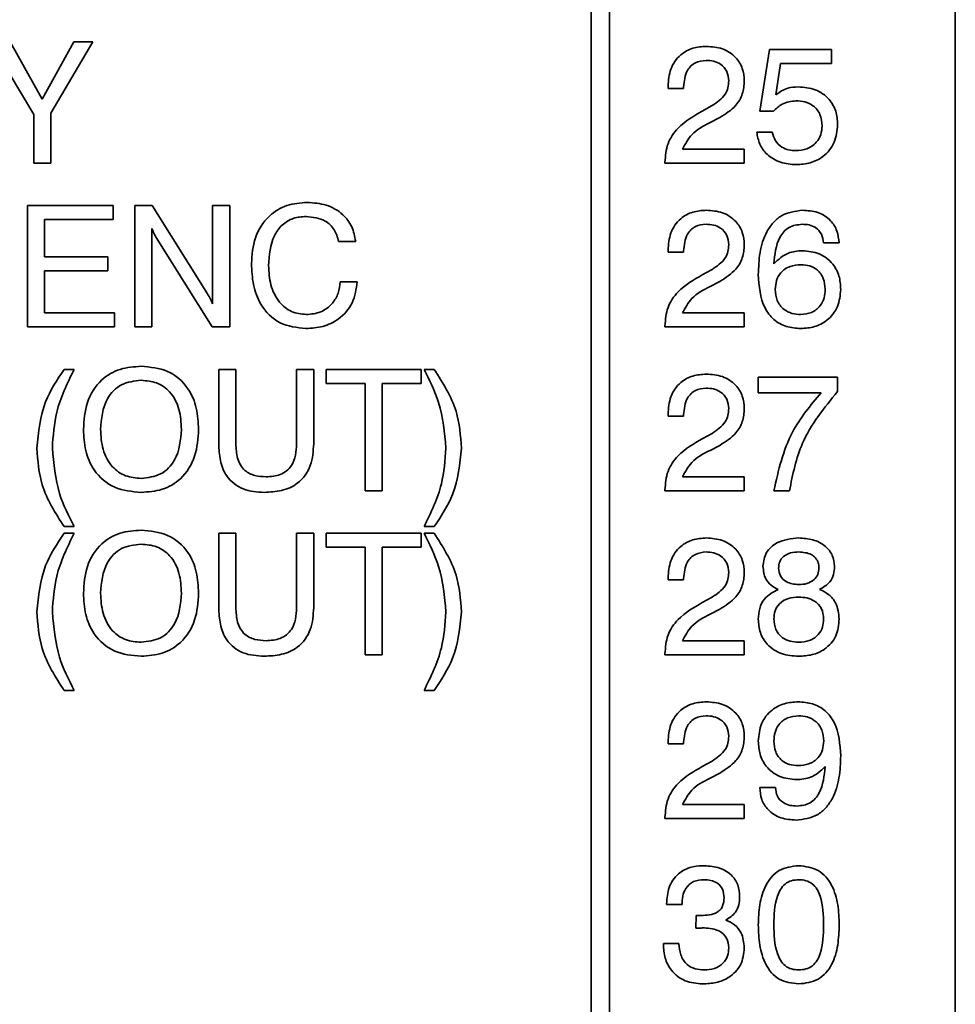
# Model space of a CAD drawing. Header units: millimetres. Extents: x 15 to 187, y 49 to 265.
# Tile 12 of 62: x 64 to 74, y 107 to 118. Entities that reach past the tile are written whole.
import ezdxf

# ---------------------------------------------------------------- set-up
doc = ezdxf.new("R2010")
doc.units = ezdxf.units.MM

msp = doc.modelspace()

# ---------------------------------------------------------------- linework, layer by layer
at = {"color": 7, "linetype": 'Continuous', "lineweight": 35}
for p, q in [((69.9018, 95.9332), (69.9018, 129.0665)), ((70.1018, 129.0665), (70.1018, 95.9332)), ((73.9018, 95.9332), (73.9018, 129.0665)), ((63.7736, 117.0007), (63.295, 117.7998)), ((63.5159, 117.7998), (63.8663, 117.169)), ((63.8663, 117.169), (64.2162, 117.7998)), ((64.4232, 117.7998), (63.9617, 117.0132)), ((64.2162, 117.7998), (64.4232, 117.7998)), ((71.754, 117.037), (71.8584, 117.7144)), ((71.8584, 117.7144), (72.5422, 117.7144)), ((72.5422, 117.7144), (72.5422, 117.5605)), ((71.9815, 117.5605), (71.9297, 117.2178)), ((72.5422, 117.5605), (71.9815, 117.5605)), ((70.7454, 117.287), (70.7454, 117.3092)), ((70.9164, 117.287), (70.7454, 117.287)), ((70.9164, 117.302), (70.9164, 117.287)), ((71.1215, 117.0381), (71.2281, 117.0976)), ((71.9052, 117.037), (71.754, 117.037)), ((63.7736, 116.4665), (63.7736, 117.0007)), ((63.9617, 117.0132), (63.9617, 116.4665)), ((71.3125, 116.966), (71.2062, 116.9109)), ((71.7198, 116.8073), (71.8907, 116.8073)), ((70.9046, 116.6203), (71.583, 116.6203)), ((71.583, 116.6203), (71.583, 116.4665)), ((63.9617, 116.4665), (63.7736, 116.4665)), ((70.7113, 116.4665), (70.7113, 116.4769)), ((71.583, 116.4665), (70.7113, 116.4665)), ((63.7053, 115.9998), (64.6476, 115.9998)), ((63.7053, 114.6665), (63.7053, 115.9998)), ((64.6476, 115.9998), (64.6476, 115.846)), ((64.8848, 115.9998), (65.0773, 115.9998)), ((64.8848, 114.6665), (64.8848, 115.9998)), ((65.0773, 115.9998), (65.6826, 115.0313)), ((65.7395, 115.9998), (65.9275, 115.9998)), ((65.7395, 114.9192), (65.7395, 115.9998)), ((65.9275, 115.9998), (65.9275, 114.6665)), ((63.8933, 115.846), (63.8933, 115.4357)), ((64.6476, 115.846), (63.8933, 115.846)), ((65.0728, 115.7472), (65.0728, 114.6665)), ((65.7368, 114.6665), (65.1195, 115.6486)), ((67.3121, 115.6067), (67.1241, 115.6067)), ((72.6258, 115.5896), (72.4548, 115.5896)), ((63.8933, 115.4357), (64.5899, 115.4357)), ((64.5899, 115.4357), (64.5899, 115.2819)), ((70.7454, 115.487), (70.7454, 115.5092)), ((70.9164, 115.487), (70.7454, 115.487)), ((70.9164, 115.502), (70.9164, 115.487)), ((71.1215, 115.2381), (71.2281, 115.2976)), ((63.8933, 115.2819), (63.8933, 114.8203)), ((64.5899, 115.2819), (63.8933, 115.2819)), ((67.1412, 115.1622), (67.3292, 115.1622)), ((71.3125, 115.166), (71.2062, 115.1109)), ((63.8933, 114.8203), (64.6625, 114.8203)), ((64.6625, 114.8203), (64.6625, 114.6665)), ((70.9046, 114.8203), (71.583, 114.8203)), ((71.583, 114.8203), (71.583, 114.6665)), ((64.6625, 114.6665), (63.7053, 114.6665)), ((65.0728, 114.6665), (64.8848, 114.6665)), ((65.9275, 114.6665), (65.7368, 114.6665)), ((70.7113, 114.6665), (70.7113, 114.6769)), ((71.583, 114.6665), (70.7113, 114.6665)), ((64.1083, 114.1998), (64.2181, 114.1998)), ((65.8078, 114.1998), (65.9959, 114.1998)), ((65.8078, 113.3839), (65.8078, 114.1998)), ((65.9959, 114.1998), (65.9959, 113.382)), ((66.6625, 114.1998), (66.8506, 114.1998)), ((66.6625, 113.382), (66.6625, 114.1998)), ((66.8506, 114.1998), (66.8506, 113.3839)), ((66.9873, 114.1998), (68.0301, 114.1998)), ((66.9873, 114.046), (66.9873, 114.1998)), ((68.0301, 114.1998), (68.0301, 114.046)), ((68.0642, 114.1998), (68.1746, 114.1998)), ((71.7369, 114.1144), (72.6087, 114.1144)), ((71.7369, 113.9434), (71.7369, 114.1144)), ((72.6087, 114.1144), (72.6087, 113.9589)), ((67.4147, 114.046), (66.9873, 114.046)), ((67.4147, 112.8665), (67.4147, 114.046)), ((67.6027, 114.046), (67.6027, 112.8665)), ((68.0301, 114.046), (67.6027, 114.046)), ((72.4263, 113.9434), (71.7369, 113.9434)), ((70.7454, 113.687), (70.7454, 113.7092)), ((70.9164, 113.687), (70.7454, 113.687)), ((70.9164, 113.702), (70.9164, 113.687)), ((71.1215, 113.4381), (71.2281, 113.4976)), ((71.3125, 113.366), (71.2062, 113.3109)), ((70.9046, 113.0203), (71.583, 113.0203)), ((71.583, 113.0203), (71.583, 112.8665)), ((67.6027, 112.8665), (67.4147, 112.8665)), ((70.7113, 112.8665), (70.7113, 112.8769)), ((71.583, 112.8665), (70.7113, 112.8665)), ((72.0788, 112.8665), (71.9078, 112.8665)), ((64.2181, 112.4733), (64.1083, 112.4733)), ((64.1083, 112.3998), (64.2181, 112.3998)), ((65.8078, 112.3998), (65.9959, 112.3998)), ((65.8078, 111.5839), (65.8078, 112.3998)), ((65.9959, 112.3998), (65.9959, 111.582)), ((66.6625, 112.3998), (66.8506, 112.3998)), ((66.6625, 111.582), (66.6625, 112.3998)), ((66.8506, 112.3998), (66.8506, 111.5839)), ((66.9873, 112.3998), (68.0301, 112.3998)), ((66.9873, 112.246), (66.9873, 112.3998)), ((68.0301, 112.3998), (68.0301, 112.246)), ((68.1746, 112.4733), (68.0642, 112.4733)), ((68.0642, 112.3998), (68.1746, 112.3998)), ((67.4147, 112.246), (66.9873, 112.246)), ((67.4147, 111.0665), (67.4147, 112.246)), ((67.6027, 112.246), (67.6027, 111.0665)), ((68.0301, 112.246), (67.6027, 112.246)), ((70.7454, 111.887), (70.7454, 111.9092)), ((70.9164, 111.887), (70.7454, 111.887)), ((70.9164, 111.902), (70.9164, 111.887)), ((71.1215, 111.6381), (71.2281, 111.6976)), ((71.3125, 111.566), (71.2062, 111.5109)), ((70.9046, 111.2203), (71.583, 111.2203)), ((71.583, 111.2203), (71.583, 111.0665)), ((67.6027, 111.0665), (67.4147, 111.0665)), ((70.7113, 111.0665), (70.7113, 111.0769)), ((71.583, 111.0665), (70.7113, 111.0665)), ((64.2181, 110.6733), (64.1083, 110.6733)), ((68.1746, 110.6733), (68.0642, 110.6733)), ((70.7454, 110.087), (70.7454, 110.1092)), ((70.9164, 110.087), (70.7454, 110.087)), ((70.9164, 110.102), (70.9164, 110.087)), ((71.1215, 109.8381), (71.2281, 109.8976)), ((71.3125, 109.766), (71.2062, 109.7109)), ((71.754, 109.6084), (71.9249, 109.6084)), ((70.9046, 109.4203), (71.583, 109.4203)), ((71.583, 109.4203), (71.583, 109.2665)), ((70.7113, 109.2665), (70.7113, 109.2769)), ((71.583, 109.2665), (70.7113, 109.2665)), ((70.7283, 108.3212), (70.7283, 108.3303)), ((70.8993, 108.3212), (70.7283, 108.3212)), ((71.0521, 108.0608), (71.0529, 108.2031)), ((71.0582, 108.0616), (71.0521, 108.0608)), ((70.6942, 107.8938), (70.8651, 107.8938)), ((70.6942, 107.8845), (70.6942, 107.8938))]:
    msp.add_line(p, q, dxfattribs=at)
for points, knots in [([(70.7454, 117.3092), (70.7501, 117.3739), (70.7594, 117.5029), (70.8663, 117.6569), (71.0149, 117.7385), (71.1162, 117.7452), (71.1669, 117.7485)], [0, 0, 0, 0, 0.2804511, 0.5593623, 0.779308, 1, 1, 1, 1]), ([(71.1669, 117.7485), (71.2265, 117.7442), (71.3453, 117.7354), (71.4886, 117.6412), (71.5719, 117.5087), (71.5793, 117.4152), (71.583, 117.3685)], [0, 0, 0, 0, 0.2804405, 0.5596806, 0.7795919, 1, 1, 1, 1]), ([(71.1629, 117.5947), (71.1221, 117.5904), (71.0407, 117.5817), (70.9318, 117.4714), (70.9222, 117.3663), (70.9164, 117.302)], [0, 0, 0, 0, 0.280567, 0.5602644, 1, 1, 1, 1]), ([(71.4121, 117.3698), (71.4084, 117.4055), (71.4011, 117.4767), (71.3306, 117.5531), (71.2464, 117.5901), (71.1908, 117.5932), (71.1629, 117.5947)], [0, 0, 0, 0, 0.2796101, 0.558548, 0.779048, 1, 1, 1, 1]), ([(71.2281, 117.0976), (71.2831, 117.1342), (71.36, 117.1851), (71.4071, 117.2935), (71.4104, 117.3444), (71.4121, 117.3698)], [0, 0, 0, 0, 0.5581266, 0.7790134, 1, 1, 1, 1]), ([(71.583, 117.3685), (71.5792, 117.3205), (71.5716, 117.2246), (71.4825, 117.0716), (71.377, 117.006), (71.3125, 116.966)], [0, 0, 0, 0, 0.28029121, 0.56021603, 1, 1, 1, 1]), ([(71.9297, 117.2178), (71.9715, 117.2462), (72.0462, 117.297), (72.1359, 117.3019), (72.1755, 117.3041)], [0, 0, 0, 0, 0.5587675, 1, 1, 1, 1]), ([(72.1755, 117.3041), (72.2389, 117.2991), (72.3655, 117.2892), (72.515, 117.1833), (72.598, 117.0395), (72.6051, 116.9401), (72.6087, 116.8904)], [0, 0, 0, 0, 0.2803281, 0.559443, 0.7794421, 1, 1, 1, 1]), ([(72.1506, 117.1503), (72.0974, 117.1443), (72.0022, 117.1335), (71.9348, 117.0665), (71.9052, 117.037)], [0, 0, 0, 0, 0.5591829, 1, 1, 1, 1]), ([(72.4377, 116.8762), (72.4341, 116.9185), (72.4268, 117.0028), (72.3491, 117.0983), (72.2496, 117.1444), (72.1836, 117.1483), (72.1506, 117.1503)], [0, 0, 0, 0, 0.2800468, 0.5588924, 0.7791575, 1, 1, 1, 1]), ([(70.7113, 116.4769), (70.7165, 116.5463), (70.727, 116.6849), (70.8728, 116.8952), (71.0271, 116.9838), (71.1215, 117.0381)], [0, 0, 0, 0, 0.2799963, 0.5591981, 1, 1, 1, 1]), ([(71.2062, 116.9109), (71.1327, 116.8731), (71.0021, 116.8059), (70.9343, 116.6768), (70.9046, 116.6203)], [0, 0, 0, 0, 0.5626058, 1, 1, 1, 1]), ([(72.1488, 116.6032), (72.1908, 116.6065), (72.2747, 116.613), (72.3739, 116.6828), (72.4304, 116.7773), (72.4353, 116.8432), (72.4377, 116.8762)], [0, 0, 0, 0, 0.2802804, 0.5595279, 0.7794727, 1, 1, 1, 1]), ([(72.6087, 116.8904), (72.6023, 116.8233), (72.5895, 116.6893), (72.4658, 116.5389), (72.3105, 116.4597), (72.2056, 116.4528), (72.153, 116.4494)], [0, 0, 0, 0, 0.2798531, 0.5589856, 0.7792398, 1, 1, 1, 1]), ([(72.153, 116.4494), (72.0947, 116.4536), (71.9781, 116.4621), (71.8355, 116.549), (71.7436, 116.6714), (71.7277, 116.762), (71.7198, 116.8073)], [0, 0, 0, 0, 0.2803378, 0.559784, 0.7797246, 1, 1, 1, 1]), ([(71.8907, 116.8073), (71.8993, 116.7743), (71.9165, 116.7084), (71.9877, 116.6409), (72.0691, 116.6079), (72.1222, 116.6048), (72.1488, 116.6032)], [0, 0, 0, 0, 0.2796828, 0.5589423, 0.7792775, 1, 1, 1, 1]), ([(66.1668, 115.3623), (66.1734, 115.4586), (66.1867, 115.6508), (66.336, 115.8856), (66.5529, 116.0174), (66.7041, 116.0285), (66.7798, 116.034)], [0, 0, 0, 0, 0.2805476, 0.5596555, 0.7795242, 1, 1, 1, 1]), ([(66.7798, 116.034), (66.8506, 116.0292), (66.9918, 116.0197), (67.1677, 115.9189), (67.2804, 115.7709), (67.3015, 115.6615), (67.3121, 115.6067)], [0, 0, 0, 0, 0.28043564, 0.55985227, 0.7797494, 1, 1, 1, 1]), ([(70.7454, 115.5092), (70.7501, 115.5739), (70.7594, 115.7029), (70.8663, 115.8569), (71.0149, 115.9385), (71.1162, 115.9452), (71.1669, 115.9485)], [0, 0, 0, 0, 0.2804511, 0.5593623, 0.779308, 1, 1, 1, 1]), ([(71.1669, 115.9485), (71.2265, 115.9442), (71.3453, 115.9354), (71.4886, 115.8412), (71.5719, 115.7087), (71.5793, 115.6152), (71.583, 115.5685)], [0, 0, 0, 0, 0.2804405, 0.5596806, 0.7795919, 1, 1, 1, 1]), ([(71.7369, 115.2421), (71.7399, 115.3225), (71.7458, 115.4832), (71.8054, 115.6797), (71.8956, 115.8133), (72.0187, 115.9222), (72.1411, 115.938), (72.2225, 115.9485)], [0, 0, 0, 0, 0.2509316, 0.5012316, 0.6266319, 0.7518729, 1, 1, 1, 1]), ([(72.2225, 115.9485), (72.2793, 115.945), (72.3926, 115.9378), (72.5324, 115.8506), (72.6084, 115.7223), (72.62, 115.6339), (72.6258, 115.5896)], [0, 0, 0, 0, 0.2805095, 0.5593885, 0.7793586, 1, 1, 1, 1]), ([(66.768, 115.8802), (66.7199, 115.8767), (66.6237, 115.8696), (66.4975, 115.7913), (66.374, 115.6183), (66.3627, 115.4546), (66.3548, 115.3398)], [0, 0, 0, 0, 0.1871558, 0.373835, 0.5608419, 1, 1, 1, 1]), ([(67.1241, 115.6067), (67.1117, 115.6513), (67.0869, 115.7405), (66.9613, 115.8604), (66.8413, 115.8727), (66.768, 115.8802)], [0, 0, 0, 0, 0.2809634, 0.5610773, 1, 1, 1, 1]), ([(65.1195, 115.6486), (65.1096, 115.6664), (65.0918, 115.6982), (65.0786, 115.7322), (65.0728, 115.7472)], [0, 0, 0, 0, 0.55993771, 1, 1, 1, 1]), ([(71.1629, 115.7947), (71.1221, 115.7904), (71.0407, 115.7817), (70.9318, 115.6714), (70.9222, 115.5663), (70.9164, 115.502)], [0, 0, 0, 0, 0.280567, 0.5602644, 1, 1, 1, 1]), ([(71.4121, 115.5698), (71.4084, 115.6055), (71.4011, 115.6767), (71.3306, 115.7531), (71.2464, 115.7901), (71.1908, 115.7932), (71.1629, 115.7947)], [0, 0, 0, 0, 0.2796101, 0.558548, 0.779048, 1, 1, 1, 1]), ([(72.2182, 115.7947), (72.1676, 115.7889), (72.0916, 115.7801), (72.0143, 115.7136), (71.9304, 115.5889), (71.9179, 115.4619), (71.9078, 115.3604)], [0, 0, 0, 0, 0.2489413, 0.3744101, 0.5000296, 1, 1, 1, 1]), ([(72.4548, 115.5896), (72.4495, 115.6223), (72.439, 115.6874), (72.3752, 115.7596), (72.2955, 115.791), (72.244, 115.7935), (72.2182, 115.7947)], [0, 0, 0, 0, 0.2802594, 0.5587919, 0.7790854, 1, 1, 1, 1]), ([(71.2281, 115.2976), (71.2831, 115.3342), (71.36, 115.3851), (71.4071, 115.4935), (71.4104, 115.5444), (71.4121, 115.5698)], [0, 0, 0, 0, 0.5581266, 0.7790134, 1, 1, 1, 1]), ([(71.583, 115.5685), (71.5792, 115.5205), (71.5716, 115.4246), (71.4825, 115.2716), (71.377, 115.206), (71.3125, 115.166)], [0, 0, 0, 0, 0.2802912, 0.560216, 1, 1, 1, 1]), ([(71.9078, 115.3604), (71.9576, 115.4072), (72.0468, 115.4909), (72.1677, 115.5001), (72.2211, 115.5041)], [0, 0, 0, 0, 0.5584155, 1, 1, 1, 1]), ([(72.2211, 115.5041), (72.2845, 115.4984), (72.411, 115.4871), (72.5553, 115.3738), (72.633, 115.2282), (72.6396, 115.1291), (72.6429, 115.0794)], [0, 0, 0, 0, 0.2799912, 0.5591453, 0.7792912, 1, 1, 1, 1]), ([(66.7662, 114.6494), (66.6667, 114.66), (66.4679, 114.6811), (66.2642, 114.8903), (66.1778, 115.1301), (66.1705, 115.2848), (66.1668, 115.3623)], [0, 0, 0, 0, 0.2794224, 0.5580188, 0.7787433, 1, 1, 1, 1]), ([(66.3548, 115.3398), (66.3588, 115.2685), (66.3668, 115.1262), (66.456, 114.9444), (66.6008, 114.821), (66.7134, 114.8092), (66.7696, 114.8032)], [0, 0, 0, 0, 0.2809561, 0.5607017, 0.7802764, 1, 1, 1, 1]), ([(72.2078, 115.3503), (72.166, 115.3473), (72.0826, 115.3415), (71.9821, 115.2735), (71.9301, 115.1769), (71.9257, 115.1114), (71.9236, 115.0786)], [0, 0, 0, 0, 0.2805061, 0.5592555, 0.7792755, 1, 1, 1, 1]), ([(72.4719, 115.0802), (72.4687, 115.1203), (72.4622, 115.2001), (72.3933, 115.2932), (72.3018, 115.3436), (72.2391, 115.348), (72.2078, 115.3503)], [0, 0, 0, 0, 0.28026939, 0.55927611, 0.7793435, 1, 1, 1, 1]), ([(70.7113, 114.6769), (70.7165, 114.7463), (70.727, 114.8849), (70.8728, 115.0952), (71.0271, 115.1838), (71.1215, 115.2381)], [0, 0, 0, 0, 0.2799963, 0.5591981, 1, 1, 1, 1]), ([(72.204, 114.6494), (72.1505, 114.653), (72.0436, 114.6603), (71.8996, 114.7409), (71.758, 114.9317), (71.7456, 115.1141), (71.7369, 115.2421)], [0, 0, 0, 0, 0.187308, 0.3739974, 0.5609717, 1, 1, 1, 1]), ([(67.3292, 115.1622), (67.3178, 115.0827), (67.2949, 114.9239), (67.1409, 114.7508), (66.9539, 114.661), (66.8288, 114.6533), (66.7662, 114.6494)], [0, 0, 0, 0, 0.2798315, 0.5589253, 0.7792295, 1, 1, 1, 1]), ([(66.7696, 114.8032), (66.8239, 114.8081), (66.9322, 114.8179), (67.0565, 114.9133), (67.127, 115.0353), (67.1365, 115.1199), (67.1412, 115.1622)], [0, 0, 0, 0, 0.2799768, 0.559263, 0.779384, 1, 1, 1, 1]), ([(71.2062, 115.1109), (71.1327, 115.0731), (71.0021, 115.0059), (70.9343, 114.8768), (70.9046, 114.8203)], [0, 0, 0, 0, 0.5626058, 1, 1, 1, 1]), ([(65.6826, 115.0313), (65.6948, 115.0112), (65.7165, 114.9752), (65.7324, 114.9363), (65.7395, 114.9192)], [0, 0, 0, 0, 0.5601263, 1, 1, 1, 1]), ([(71.9236, 115.0786), (71.9271, 115.037), (71.934, 114.954), (72.008, 114.8586), (72.1046, 114.8094), (72.1696, 114.8053), (72.2022, 114.8032)], [0, 0, 0, 0, 0.2801461, 0.5590178, 0.7792268, 1, 1, 1, 1]), ([(72.2022, 114.8032), (72.2431, 114.807), (72.325, 114.8144), (72.4171, 114.8894), (72.4659, 114.9841), (72.4699, 115.0481), (72.4719, 115.0802)], [0, 0, 0, 0, 0.279951, 0.5590384, 0.7792391, 1, 1, 1, 1]), ([(72.6429, 115.0794), (72.6369, 115.0144), (72.6248, 114.8846), (72.5063, 114.7381), (72.3566, 114.6596), (72.2549, 114.6528), (72.204, 114.6494)], [0, 0, 0, 0, 0.2799029, 0.5591026, 0.7792861, 1, 1, 1, 1]), ([(64.3207, 113.5417), (64.327, 113.6415), (64.3397, 113.8403), (64.4918, 114.0862), (64.7196, 114.2181), (64.8761, 114.2287), (64.9545, 114.234)], [0, 0, 0, 0, 0.2806564, 0.559563, 0.7794045, 1, 1, 1, 1]), ([(64.9545, 114.234), (65.0546, 114.2253), (65.2544, 114.2079), (65.4748, 114.0148), (65.5736, 113.7758), (65.5816, 113.6198), (65.5856, 113.5417)], [0, 0, 0, 0, 0.2799495, 0.5584674, 0.7789101, 1, 1, 1, 1]), ([(63.8078, 113.336), (63.8252, 113.5113), (63.8563, 113.8248), (64.0312, 114.0851), (64.1083, 114.1998)], [0, 0, 0, 0, 0.5591203, 1, 1, 1, 1]), ([(64.2181, 114.1998), (64.1428, 114.0466), (64.0085, 113.7728), (63.9878, 113.4695), (63.9788, 113.336)], [0, 0, 0, 0, 0.5599397, 1, 1, 1, 1]), ([(68.3036, 113.336), (68.2884, 113.5058), (68.2614, 113.8092), (68.1245, 114.0803), (68.0642, 114.1998)], [0, 0, 0, 0, 0.559388, 1, 1, 1, 1]), ([(68.1746, 114.1998), (68.2701, 114.0515), (68.4407, 113.7865), (68.4642, 113.4738), (68.4745, 113.336)], [0, 0, 0, 0, 0.55973826, 1, 1, 1, 1]), ([(70.7454, 113.7092), (70.7501, 113.7739), (70.7594, 113.9029), (70.8663, 114.0569), (71.0149, 114.1385), (71.1162, 114.1452), (71.1669, 114.1485)], [0, 0, 0, 0, 0.2804511, 0.5593623, 0.779308, 1, 1, 1, 1]), ([(71.1669, 114.1485), (71.2265, 114.1442), (71.3453, 114.1354), (71.4886, 114.0412), (71.5719, 113.9087), (71.5793, 113.8152), (71.583, 113.7685)], [0, 0, 0, 0, 0.2804405, 0.5596806, 0.7795919, 1, 1, 1, 1]), ([(64.9545, 114.0802), (64.8799, 114.0722), (64.731, 114.0562), (64.5344, 113.8516), (64.5184, 113.6593), (64.5087, 113.5417)], [0, 0, 0, 0, 0.2803874, 0.5599415, 1, 1, 1, 1]), ([(65.3976, 113.5417), (65.3936, 113.6155), (65.3856, 113.7628), (65.2898, 113.9522), (65.1291, 114.066), (65.0127, 114.0755), (64.9545, 114.0802)], [0, 0, 0, 0, 0.28094, 0.560286, 0.7797841, 1, 1, 1, 1]), ([(71.1629, 113.9947), (71.1221, 113.9904), (71.0407, 113.9817), (70.9318, 113.8714), (70.9222, 113.7663), (70.9164, 113.702)], [0, 0, 0, 0, 0.280567, 0.5602644, 1, 1, 1, 1]), ([(71.4121, 113.7698), (71.4084, 113.8055), (71.4011, 113.8767), (71.3306, 113.9531), (71.2464, 113.9901), (71.1908, 113.9932), (71.1629, 113.9947)], [0, 0, 0, 0, 0.2796101, 0.558548, 0.779048, 1, 1, 1, 1]), ([(71.9078, 112.8665), (71.9584, 113.0906), (72.0487, 113.4912), (72.3108, 113.8051), (72.4263, 113.9434)], [0, 0, 0, 0, 0.5593131, 1, 1, 1, 1]), ([(72.6087, 113.9589), (72.4614, 113.7775), (72.1981, 113.4534), (72.1152, 113.0459), (72.0788, 112.8665)], [0, 0, 0, 0, 0.5595515, 1, 1, 1, 1]), ([(71.2281, 113.4976), (71.2831, 113.5342), (71.36, 113.5851), (71.4071, 113.6935), (71.4104, 113.7444), (71.4121, 113.7698)], [0, 0, 0, 0, 0.5581266, 0.7790134, 1, 1, 1, 1]), ([(71.583, 113.7685), (71.5792, 113.7205), (71.5716, 113.6246), (71.4825, 113.4716), (71.377, 113.406), (71.3125, 113.366)], [0, 0, 0, 0, 0.2802912, 0.560216, 1, 1, 1, 1]), ([(64.9545, 112.8494), (64.8542, 112.8582), (64.6542, 112.8757), (64.4328, 113.0681), (64.3331, 113.3074), (64.3248, 113.4635), (64.3207, 113.5417)], [0, 0, 0, 0, 0.2799747, 0.5585368, 0.7789397, 1, 1, 1, 1]), ([(64.5087, 113.5417), (64.5128, 113.4677), (64.5209, 113.3201), (64.618, 113.1307), (64.7794, 113.0172), (64.8961, 113.0079), (64.9545, 113.0032)], [0, 0, 0, 0, 0.28091526, 0.56022051, 0.77975387, 1, 1, 1, 1]), ([(65.5856, 113.5417), (65.5793, 113.4422), (65.5669, 113.2437), (65.4158, 112.998), (65.1888, 112.8655), (65.0327, 112.8548), (64.9545, 112.8494)], [0, 0, 0, 0, 0.2806789, 0.5596353, 0.7794046, 1, 1, 1, 1]), ([(64.9545, 113.0032), (65.0288, 113.0114), (65.1774, 113.0276), (65.372, 113.233), (65.3879, 113.4246), (65.3976, 113.5417)], [0, 0, 0, 0, 0.280273, 0.5599391, 1, 1, 1, 1]), ([(66.307, 112.8494), (66.2281, 112.8542), (66.0709, 112.8638), (65.8875, 113.0072), (65.8162, 113.1996), (65.8106, 113.3224), (65.8078, 113.3839)], [0, 0, 0, 0, 0.2805654, 0.558332, 0.7787362, 1, 1, 1, 1]), ([(65.9959, 113.382), (65.9982, 113.3292), (66.0028, 113.2241), (66.0766, 113.0867), (66.2042, 113.0267), (66.2869, 113.0225), (66.3284, 113.0203)], [0, 0, 0, 0, 0.2811563, 0.5592891, 0.7790219, 1, 1, 1, 1]), ([(66.8506, 113.3839), (66.8457, 113.3019), (66.836, 113.1387), (66.696, 112.943), (66.4988, 112.8589), (66.3711, 112.8526), (66.307, 112.8494)], [0, 0, 0, 0, 0.2806297, 0.5587355, 0.7789096, 1, 1, 1, 1]), ([(66.3284, 113.0203), (66.3817, 113.0235), (66.4876, 113.0298), (66.6109, 113.1275), (66.657, 113.2578), (66.6607, 113.3406), (66.6625, 113.382)], [0, 0, 0, 0, 0.2805967, 0.5581829, 0.7786934, 1, 1, 1, 1]), ([(70.7113, 112.8769), (70.7165, 112.9463), (70.727, 113.0849), (70.8728, 113.2952), (71.0271, 113.3838), (71.1215, 113.4381)], [0, 0, 0, 0, 0.2799963, 0.5591981, 1, 1, 1, 1]), ([(64.1083, 112.4733), (64.0128, 112.6214), (63.8422, 112.8861), (63.8183, 113.1985), (63.8078, 113.336)], [0, 0, 0, 0, 0.5597464, 1, 1, 1, 1]), ([(63.9788, 113.336), (63.9937, 113.1665), (64.0205, 112.8633), (64.1576, 112.5926), (64.2181, 112.4733)], [0, 0, 0, 0, 0.5593896, 1, 1, 1, 1]), ([(68.0642, 112.4733), (68.1392, 112.6265), (68.2729, 112.9), (68.2942, 113.2028), (68.3036, 113.336)], [0, 0, 0, 0, 0.5599696, 1, 1, 1, 1]), ([(68.4745, 113.336), (68.457, 113.1611), (68.4257, 112.8481), (68.2514, 112.588), (68.1746, 112.4733)], [0, 0, 0, 0, 0.55911656, 1, 1, 1, 1]), ([(71.2062, 113.3109), (71.1327, 113.2731), (71.0021, 113.2059), (70.9343, 113.0768), (70.9046, 113.0203)], [0, 0, 0, 0, 0.5626058, 1, 1, 1, 1]), ([(63.8078, 111.536), (63.8252, 111.7113), (63.8563, 112.0248), (64.0312, 112.2851), (64.1083, 112.3998)], [0, 0, 0, 0, 0.5591203, 1, 1, 1, 1]), ([(64.2181, 112.3998), (64.1428, 112.2466), (64.0085, 111.9728), (63.9878, 111.6695), (63.9788, 111.536)], [0, 0, 0, 0, 0.5599397, 1, 1, 1, 1]), ([(64.3207, 111.7417), (64.327, 111.8415), (64.3397, 112.0403), (64.4918, 112.2862), (64.7196, 112.4181), (64.8761, 112.4287), (64.9545, 112.434)], [0, 0, 0, 0, 0.2806564, 0.559563, 0.7794045, 1, 1, 1, 1]), ([(64.9545, 112.434), (65.0546, 112.4253), (65.2544, 112.4079), (65.4748, 112.2148), (65.5736, 111.9758), (65.5816, 111.8198), (65.5856, 111.7417)], [0, 0, 0, 0, 0.27994947, 0.55846742, 0.77891013, 1, 1, 1, 1]), ([(68.3036, 111.536), (68.2884, 111.7058), (68.2614, 112.0092), (68.1245, 112.2803), (68.0642, 112.3998)], [0, 0, 0, 0, 0.559388, 1, 1, 1, 1]), ([(68.1746, 112.3998), (68.2701, 112.2515), (68.4407, 111.9865), (68.4642, 111.6738), (68.4745, 111.536)], [0, 0, 0, 0, 0.5597383, 1, 1, 1, 1]), ([(64.9545, 112.2802), (64.8799, 112.2722), (64.731, 112.2562), (64.5344, 112.0516), (64.5184, 111.8593), (64.5087, 111.7417)], [0, 0, 0, 0, 0.2803874, 0.5599415, 1, 1, 1, 1]), ([(65.3976, 111.7417), (65.3936, 111.8155), (65.3856, 111.9628), (65.2898, 112.1522), (65.1291, 112.266), (65.0127, 112.2755), (64.9545, 112.2802)], [0, 0, 0, 0, 0.28094, 0.560286, 0.7797841, 1, 1, 1, 1]), ([(70.7454, 111.9092), (70.7501, 111.9739), (70.7594, 112.1029), (70.8663, 112.2569), (71.0149, 112.3385), (71.1162, 112.3452), (71.1669, 112.3485)], [0, 0, 0, 0, 0.2804511, 0.5593623, 0.779308, 1, 1, 1, 1]), ([(71.1669, 112.3485), (71.2265, 112.3442), (71.3453, 112.3354), (71.4886, 112.2412), (71.5719, 112.1087), (71.5793, 112.0152), (71.583, 111.9685)], [0, 0, 0, 0, 0.2804405, 0.5596806, 0.7795919, 1, 1, 1, 1]), ([(71.7882, 112.0371), (71.7957, 112.0898), (71.8108, 112.1953), (71.962, 112.3269), (72.0973, 112.3403), (72.18, 112.3485)], [0, 0, 0, 0, 0.27963984, 0.55996485, 1, 1, 1, 1]), ([(72.18, 112.3485), (72.2328, 112.3454), (72.3381, 112.339), (72.4714, 112.2699), (72.561, 112.1618), (72.57, 112.0787), (72.5745, 112.0371)], [0, 0, 0, 0, 0.2808793, 0.5606272, 0.7803128, 1, 1, 1, 1]), ([(71.1629, 112.1947), (71.1221, 112.1904), (71.0407, 112.1817), (70.9318, 112.0714), (70.9222, 111.9663), (70.9164, 111.902)], [0, 0, 0, 0, 0.280567, 0.5602644, 1, 1, 1, 1]), ([(71.4121, 111.9698), (71.4084, 112.0055), (71.4011, 112.0767), (71.3306, 112.1531), (71.2464, 112.1901), (71.1908, 112.1932), (71.1629, 112.1947)], [0, 0, 0, 0, 0.2796101, 0.558548, 0.779048, 1, 1, 1, 1]), ([(72.1813, 112.1947), (72.1513, 112.1931), (72.0915, 112.1898), (72.0139, 112.153), (71.9652, 112.0892), (71.9612, 112.0419), (71.9591, 112.0182)], [0, 0, 0, 0, 0.281051, 0.5604991, 0.7799093, 1, 1, 1, 1]), ([(72.4036, 112.0182), (72.4021, 112.0382), (72.3992, 112.0783), (72.3679, 112.1315), (72.2977, 112.1858), (72.2293, 112.191), (72.1813, 112.1947)], [0, 0, 0, 0, 0.18723212, 0.37402057, 0.56115784, 1, 1, 1, 1]), ([(71.2281, 111.6976), (71.2831, 111.7342), (71.36, 111.7851), (71.4071, 111.8935), (71.4104, 111.9444), (71.4121, 111.9698)], [0, 0, 0, 0, 0.5581266, 0.7790134, 1, 1, 1, 1]), ([(71.583, 111.9685), (71.5792, 111.9205), (71.5716, 111.8246), (71.4825, 111.6716), (71.377, 111.606), (71.3125, 111.566)], [0, 0, 0, 0, 0.2802912, 0.560216, 1, 1, 1, 1]), ([(71.9543, 111.7834), (71.9274, 111.7972), (71.8735, 111.8247), (71.8013, 111.9105), (71.7931, 111.9891), (71.7882, 112.0371)], [0, 0, 0, 0, 0.28103675, 0.56135393, 1, 1, 1, 1]), ([(71.9591, 112.0182), (71.9631, 111.9878), (71.9709, 111.9271), (72.0557, 111.8488), (72.1337, 111.8407), (72.1813, 111.8357)], [0, 0, 0, 0, 0.28002454, 0.56030374, 1, 1, 1, 1]), ([(72.1813, 111.8357), (72.2116, 111.8376), (72.272, 111.8413), (72.3478, 111.8829), (72.3968, 111.9466), (72.4013, 111.9943), (72.4036, 112.0182)], [0, 0, 0, 0, 0.2807915, 0.5603116, 0.779949, 1, 1, 1, 1]), ([(72.5745, 112.0371), (72.5727, 112.007), (72.569, 111.947), (72.5201, 111.8468), (72.452, 111.8074), (72.4105, 111.7834)], [0, 0, 0, 0, 0.2811516, 0.5614844, 1, 1, 1, 1]), ([(64.9545, 111.0494), (64.8542, 111.0582), (64.6542, 111.0757), (64.4328, 111.2681), (64.3331, 111.5074), (64.3248, 111.6635), (64.3207, 111.7417)], [0, 0, 0, 0, 0.2799747, 0.5585368, 0.7789397, 1, 1, 1, 1]), ([(64.5087, 111.7417), (64.5128, 111.6677), (64.5209, 111.5201), (64.618, 111.3307), (64.7794, 111.2172), (64.8961, 111.2079), (64.9545, 111.2032)], [0, 0, 0, 0, 0.2809153, 0.5602205, 0.7797539, 1, 1, 1, 1]), ([(65.5856, 111.7417), (65.5793, 111.6422), (65.5669, 111.4437), (65.4158, 111.198), (65.1888, 111.0655), (65.0327, 111.0548), (64.9545, 111.0494)], [0, 0, 0, 0, 0.2806789, 0.5596353, 0.7794046, 1, 1, 1, 1]), ([(64.9545, 111.2032), (65.0288, 111.2114), (65.1774, 111.2276), (65.372, 111.433), (65.3879, 111.6246), (65.3976, 111.7417)], [0, 0, 0, 0, 0.280273, 0.5599391, 1, 1, 1, 1]), ([(71.7369, 111.4578), (71.7395, 111.4969), (71.7448, 111.5749), (71.8089, 111.7053), (71.8992, 111.7538), (71.9543, 111.7834)], [0, 0, 0, 0, 0.2812912, 0.561761, 1, 1, 1, 1]), ([(72.4105, 111.7834), (72.4458, 111.7664), (72.5163, 111.7326), (72.609, 111.6211), (72.6194, 111.5197), (72.6258, 111.4578)], [0, 0, 0, 0, 0.2809187, 0.5611691, 1, 1, 1, 1]), ([(70.7113, 111.0769), (70.7165, 111.1463), (70.727, 111.2849), (70.8728, 111.4952), (71.0271, 111.5838), (71.1215, 111.6381)], [0, 0, 0, 0, 0.2799963, 0.5591981, 1, 1, 1, 1]), ([(72.1803, 111.699), (72.1418, 111.6966), (72.0652, 111.6919), (71.9692, 111.6363), (71.9145, 111.5503), (71.9101, 111.4899), (71.9078, 111.4597)], [0, 0, 0, 0, 0.280768, 0.5598348, 0.7795757, 1, 1, 1, 1]), ([(72.4548, 111.4597), (72.4508, 111.4985), (72.4428, 111.576), (72.3636, 111.6574), (72.271, 111.6944), (72.2105, 111.6974), (72.1803, 111.699)], [0, 0, 0, 0, 0.2795459, 0.5582759, 0.7788187, 1, 1, 1, 1]), ([(64.1083, 110.6733), (64.0128, 110.8214), (63.8422, 111.0861), (63.8183, 111.3985), (63.8078, 111.536)], [0, 0, 0, 0, 0.5597464, 1, 1, 1, 1]), ([(63.9788, 111.536), (63.9937, 111.3665), (64.0205, 111.0633), (64.1576, 110.7926), (64.2181, 110.6733)], [0, 0, 0, 0, 0.5593896, 1, 1, 1, 1]), ([(66.307, 111.0494), (66.2281, 111.0542), (66.0709, 111.0638), (65.8875, 111.2072), (65.8162, 111.3996), (65.8106, 111.5224), (65.8078, 111.5839)], [0, 0, 0, 0, 0.2805654, 0.558332, 0.7787362, 1, 1, 1, 1]), ([(65.9959, 111.582), (65.9982, 111.5292), (66.0028, 111.4241), (66.0766, 111.2867), (66.2042, 111.2267), (66.2869, 111.2225), (66.3284, 111.2203)], [0, 0, 0, 0, 0.2811563, 0.5592891, 0.7790219, 1, 1, 1, 1]), ([(66.8506, 111.5839), (66.8457, 111.5019), (66.836, 111.3387), (66.696, 111.143), (66.4988, 111.0589), (66.3711, 111.0526), (66.307, 111.0494)], [0, 0, 0, 0, 0.28062969, 0.55873554, 0.77890962, 1, 1, 1, 1]), ([(66.3284, 111.2203), (66.3817, 111.2235), (66.4876, 111.2298), (66.6109, 111.3275), (66.657, 111.4578), (66.6607, 111.5406), (66.6625, 111.582)], [0, 0, 0, 0, 0.2805967, 0.5581829, 0.7786934, 1, 1, 1, 1]), ([(68.0642, 110.6733), (68.1392, 110.8265), (68.2729, 111.1), (68.2942, 111.4028), (68.3036, 111.536)], [0, 0, 0, 0, 0.5599696, 1, 1, 1, 1]), ([(68.4745, 111.536), (68.457, 111.3611), (68.4257, 111.0481), (68.2514, 110.788), (68.1746, 110.6733)], [0, 0, 0, 0, 0.55911656, 1, 1, 1, 1]), ([(71.2062, 111.5109), (71.1327, 111.4731), (71.0021, 111.4059), (70.9343, 111.2768), (70.9046, 111.2203)], [0, 0, 0, 0, 0.5626058, 1, 1, 1, 1]), ([(72.18, 111.0494), (72.1162, 111.0539), (71.9888, 111.0629), (71.8344, 111.1636), (71.7479, 111.3075), (71.7406, 111.4076), (71.7369, 111.4578)], [0, 0, 0, 0, 0.2804857, 0.5595739, 0.7794793, 1, 1, 1, 1]), ([(71.9078, 111.4597), (71.9112, 111.4198), (71.918, 111.3402), (71.9928, 111.2512), (72.0869, 111.2084), (72.1491, 111.205), (72.1803, 111.2032)], [0, 0, 0, 0, 0.2799955, 0.5586959, 0.7789978, 1, 1, 1, 1]), ([(72.6258, 111.4578), (72.6195, 111.3935), (72.6069, 111.2652), (72.4821, 111.1256), (72.3305, 111.0577), (72.2302, 111.0522), (72.18, 111.0494)], [0, 0, 0, 0, 0.2797074, 0.5586105, 0.779038, 1, 1, 1, 1]), ([(72.1803, 111.2032), (72.2202, 111.2059), (72.2997, 111.2113), (72.3962, 111.2749), (72.4483, 111.3658), (72.4527, 111.4284), (72.4548, 111.4597)], [0, 0, 0, 0, 0.280468, 0.5595619, 0.7794643, 1, 1, 1, 1]), ([(70.7454, 110.1092), (70.7501, 110.1739), (70.7594, 110.3029), (70.8663, 110.4569), (71.0149, 110.5385), (71.1162, 110.5452), (71.1669, 110.5485)], [0, 0, 0, 0, 0.2804511, 0.5593623, 0.779308, 1, 1, 1, 1]), ([(71.1669, 110.5485), (71.2265, 110.5442), (71.3453, 110.5354), (71.4886, 110.4412), (71.5719, 110.3087), (71.5793, 110.2152), (71.583, 110.1685)], [0, 0, 0, 0, 0.28044048, 0.55968058, 0.77959188, 1, 1, 1, 1]), ([(71.7369, 110.118), (71.7429, 110.1829), (71.7549, 110.3126), (71.872, 110.4601), (72.0219, 110.5384), (72.1235, 110.5451), (72.1744, 110.5485)], [0, 0, 0, 0, 0.2799499, 0.5590677, 0.7792407, 1, 1, 1, 1]), ([(72.1744, 110.5485), (72.228, 110.545), (72.3351, 110.5379), (72.4793, 110.4572), (72.6218, 110.2668), (72.6342, 110.084), (72.6429, 109.9559)], [0, 0, 0, 0, 0.18732211, 0.3740605, 0.56104151, 1, 1, 1, 1]), ([(71.1629, 110.3947), (71.1221, 110.3904), (71.0407, 110.3817), (70.9318, 110.2714), (70.9222, 110.1663), (70.9164, 110.102)], [0, 0, 0, 0, 0.280567, 0.5602644, 1, 1, 1, 1]), ([(71.4121, 110.1698), (71.4084, 110.2055), (71.4011, 110.2767), (71.3306, 110.3531), (71.2464, 110.3901), (71.1908, 110.3932), (71.1629, 110.3947)], [0, 0, 0, 0, 0.2796101, 0.558548, 0.779048, 1, 1, 1, 1]), ([(72.1787, 110.3947), (72.1375, 110.391), (72.0553, 110.3837), (71.9621, 110.3087), (71.914, 110.213), (71.9099, 110.1486), (71.9078, 110.1164)], [0, 0, 0, 0, 0.279985, 0.5589709, 0.7792341, 1, 1, 1, 1]), ([(72.4554, 110.118), (72.452, 110.1595), (72.4452, 110.2424), (72.3726, 110.3388), (72.2762, 110.3885), (72.2112, 110.3926), (72.1787, 110.3947)], [0, 0, 0, 0, 0.2801627, 0.5590906, 0.7792757, 1, 1, 1, 1]), ([(71.2281, 109.8976), (71.2831, 109.9342), (71.36, 109.9851), (71.4071, 110.0935), (71.4104, 110.1444), (71.4121, 110.1698)], [0, 0, 0, 0, 0.5581266, 0.7790134, 1, 1, 1, 1]), ([(71.583, 110.1685), (71.5792, 110.1205), (71.5716, 110.0246), (71.4825, 109.8716), (71.377, 109.806), (71.3125, 109.766)], [0, 0, 0, 0, 0.2802912, 0.560216, 1, 1, 1, 1]), ([(72.1568, 109.6938), (72.0936, 109.6996), (71.9676, 109.7111), (71.8235, 109.8241), (71.7469, 109.9697), (71.7402, 110.0685), (71.7369, 110.118)], [0, 0, 0, 0, 0.2799489, 0.5591246, 0.7793094, 1, 1, 1, 1]), ([(71.9078, 110.1164), (71.911, 110.0765), (71.9175, 109.9969), (71.9858, 109.9037), (72.0775, 109.8541), (72.1399, 109.8498), (72.1712, 109.8477)], [0, 0, 0, 0, 0.2802732, 0.5592722, 0.7793004, 1, 1, 1, 1]), ([(72.1712, 109.8477), (72.2129, 109.8507), (72.296, 109.8566), (72.396, 109.9243), (72.449, 110.02), (72.4533, 110.0853), (72.4554, 110.118)], [0, 0, 0, 0, 0.28047045, 0.5593282, 0.77929282, 1, 1, 1, 1]), ([(72.6429, 109.9559), (72.64, 109.875), (72.6341, 109.7136), (72.5741, 109.5161), (72.4829, 109.3821), (72.3576, 109.2744), (72.2346, 109.2594), (72.1528, 109.2494)], [0, 0, 0, 0, 0.2509135, 0.5011335, 0.62652, 0.7517446, 1, 1, 1, 1]), ([(70.7113, 109.2769), (70.7165, 109.3463), (70.727, 109.4849), (70.8728, 109.6952), (71.0271, 109.7838), (71.1215, 109.8381)], [0, 0, 0, 0, 0.2799963, 0.5591981, 1, 1, 1, 1]), ([(72.4719, 109.8367), (72.4217, 109.7902), (72.3317, 109.7068), (72.2104, 109.6978), (72.1568, 109.6938)], [0, 0, 0, 0, 0.5582752, 1, 1, 1, 1]), ([(72.1616, 109.4032), (72.212, 109.4091), (72.2879, 109.418), (72.3654, 109.4839), (72.449, 109.6087), (72.4618, 109.7355), (72.4719, 109.8367)], [0, 0, 0, 0, 0.2488654, 0.3743622, 0.5000119, 1, 1, 1, 1]), ([(71.2062, 109.7109), (71.1327, 109.6731), (71.0021, 109.6059), (70.9343, 109.4768), (70.9046, 109.4203)], [0, 0, 0, 0, 0.5626058, 1, 1, 1, 1]), ([(72.1528, 109.2494), (72.096, 109.2533), (71.9827, 109.261), (71.8439, 109.3477), (71.7646, 109.4747), (71.7575, 109.5638), (71.754, 109.6084)], [0, 0, 0, 0, 0.2805769, 0.5597012, 0.7795746, 1, 1, 1, 1]), ([(71.9249, 109.6084), (71.929, 109.5752), (71.9371, 109.509), (72.0044, 109.4391), (72.0839, 109.4073), (72.1356, 109.4046), (72.1616, 109.4032)], [0, 0, 0, 0, 0.2797471, 0.5585119, 0.77895, 1, 1, 1, 1]), ([(70.7283, 108.3303), (70.7329, 108.3913), (70.7421, 108.513), (70.8416, 108.6589), (70.9806, 108.7385), (71.0763, 108.7452), (71.1242, 108.7485)], [0, 0, 0, 0, 0.2803906, 0.559399, 0.7793652, 1, 1, 1, 1]), ([(71.1242, 108.7485), (71.1806, 108.7456), (71.293, 108.7397), (71.4372, 108.6648), (71.5216, 108.5404), (71.5284, 108.4517), (71.5318, 108.4072)], [0, 0, 0, 0, 0.28090305, 0.56016019, 0.77970642, 1, 1, 1, 1]), ([(71.7369, 108.0976), (71.7393, 108.1718), (71.7442, 108.32), (71.7956, 108.5021), (71.8771, 108.6268), (71.9918, 108.7263), (72.1048, 108.7397), (72.18, 108.7485)], [0, 0, 0, 0, 0.2509482, 0.5012394, 0.6265864, 0.7517607, 1, 1, 1, 1]), ([(72.18, 108.7485), (72.2553, 108.7398), (72.3687, 108.7265), (72.4842, 108.6275), (72.5664, 108.5029), (72.6183, 108.3205), (72.6233, 108.172), (72.6258, 108.0976)], [0, 0, 0, 0, 0.2483197, 0.3734886, 0.4988257, 0.7490574, 1, 1, 1, 1]), ([(71.1405, 108.5947), (71.1011, 108.5918), (71.0227, 108.586), (70.936, 108.5089), (70.9033, 108.4129), (70.9006, 108.3518), (70.8993, 108.3212)], [0, 0, 0, 0, 0.2802242, 0.5580012, 0.7786172, 1, 1, 1, 1]), ([(71.3608, 108.3968), (71.3583, 108.4286), (71.3532, 108.492), (71.2914, 108.5621), (71.2147, 108.5911), (71.1652, 108.5935), (71.1405, 108.5947)], [0, 0, 0, 0, 0.2799727, 0.5582824, 0.7787932, 1, 1, 1, 1]), ([(72.1813, 108.5947), (72.1546, 108.5929), (72.1012, 108.5892), (72.0284, 108.5508), (71.9764, 108.4885), (71.9133, 108.3404), (71.9103, 108.2055), (71.9078, 108.0976)], [0, 0, 0, 0, 0.1250804, 0.2498714, 0.3747952, 0.5000499, 1, 1, 1, 1]), ([(72.4548, 108.0976), (72.4523, 108.2055), (72.4492, 108.3404), (72.3869, 108.489), (72.3346, 108.5513), (72.2615, 108.5894), (72.2081, 108.5929), (72.1813, 108.5947)], [0, 0, 0, 0, 0.4999047, 0.6251667, 0.7500876, 0.8748731, 1, 1, 1, 1]), ([(71.1063, 108.2015), (71.137, 108.2025), (71.1984, 108.2043), (71.2746, 108.2258), (71.323, 108.2652), (71.3555, 108.3189), (71.3587, 108.3657), (71.3608, 108.3968)], [0, 0, 0, 0, 0.2507958, 0.5005317, 0.6255696, 0.7505786, 1, 1, 1, 1]), ([(71.5318, 108.4072), (71.53, 108.3777), (71.5266, 108.3188), (71.4849, 108.2179), (71.4194, 108.1765), (71.3795, 108.1513)], [0, 0, 0, 0, 0.2814183, 0.5622336, 1, 1, 1, 1]), ([(71.0529, 108.2031), (71.0628, 108.2026), (71.0806, 108.2016), (71.0984, 108.2016), (71.1063, 108.2015)], [0, 0, 0, 0, 0.5599977, 1, 1, 1, 1]), ([(71.1437, 108.0648), (71.1277, 108.0644), (71.0992, 108.0637), (71.0707, 108.0622), (71.0582, 108.0616)], [0, 0, 0, 0, 0.5599861, 1, 1, 1, 1]), ([(71.4121, 107.8466), (71.4082, 107.8836), (71.4003, 107.9575), (71.2972, 108.0534), (71.2019, 108.0605), (71.1437, 108.0648)], [0, 0, 0, 0, 0.2802531, 0.5596856, 1, 1, 1, 1]), ([(71.3795, 108.1513), (71.4132, 108.136), (71.4805, 108.1055), (71.5674, 107.9995), (71.5771, 107.9039), (71.583, 107.8455)], [0, 0, 0, 0, 0.2808991, 0.5611056, 1, 1, 1, 1]), ([(72.18, 107.4494), (72.1049, 107.458), (71.992, 107.4711), (71.8776, 107.5703), (71.7956, 107.6941), (71.7443, 107.8759), (71.7394, 108.0237), (71.7369, 108.0976)], [0, 0, 0, 0, 0.2483258, 0.3735033, 0.4988302, 0.7490819, 1, 1, 1, 1]), ([(71.9078, 108.0976), (71.9102, 107.9901), (71.9133, 107.8557), (71.9767, 107.7084), (72.0288, 107.6466), (72.1015, 107.6086), (72.1547, 107.605), (72.1813, 107.6032)], [0, 0, 0, 0, 0.4998945, 0.6251522, 0.7500763, 0.8748793, 1, 1, 1, 1]), ([(72.6258, 108.0976), (72.6232, 108.0235), (72.6181, 107.8754), (72.5663, 107.6933), (72.4839, 107.5693), (72.3684, 107.4707), (72.2552, 107.4579), (72.18, 107.4494)], [0, 0, 0, 0, 0.2509024, 0.5010903, 0.6264171, 0.7516133, 1, 1, 1, 1]), ([(72.1813, 107.6032), (72.208, 107.605), (72.2612, 107.6084), (72.3343, 107.6458), (72.3866, 107.7078), (72.4494, 107.8556), (72.4524, 107.9901), (72.4548, 108.0976)], [0, 0, 0, 0, 0.1251067, 0.2499673, 0.374902, 0.5001477, 1, 1, 1, 1]), ([(71.1239, 107.4494), (71.059, 107.4549), (70.9295, 107.466), (70.7805, 107.5814), (70.7037, 107.7321), (70.6973, 107.8337), (70.6942, 107.8845)], [0, 0, 0, 0, 0.280115, 0.5590167, 0.7791969, 1, 1, 1, 1]), ([(70.8651, 107.8938), (70.8687, 107.8515), (70.876, 107.767), (70.942, 107.6627), (71.0408, 107.6095), (71.1074, 107.6053), (71.1407, 107.6032)], [0, 0, 0, 0, 0.2806915, 0.5594019, 0.7792757, 1, 1, 1, 1]), ([(71.583, 107.8455), (71.5758, 107.7811), (71.5614, 107.6523), (71.4281, 107.5192), (71.2746, 107.4574), (71.1742, 107.4521), (71.1239, 107.4494)], [0, 0, 0, 0, 0.2793607, 0.558332, 0.7789141, 1, 1, 1, 1]), ([(71.1407, 107.6032), (71.1794, 107.6057), (71.2565, 107.6106), (71.3521, 107.6684), (71.4056, 107.7554), (71.4099, 107.8162), (71.4121, 107.8466)], [0, 0, 0, 0, 0.2806558, 0.559744, 0.7795108, 1, 1, 1, 1])]:
    msp.add_open_spline(points, degree=3, knots=knots, dxfattribs=at)

doc.saveas('drawing.dxf')
